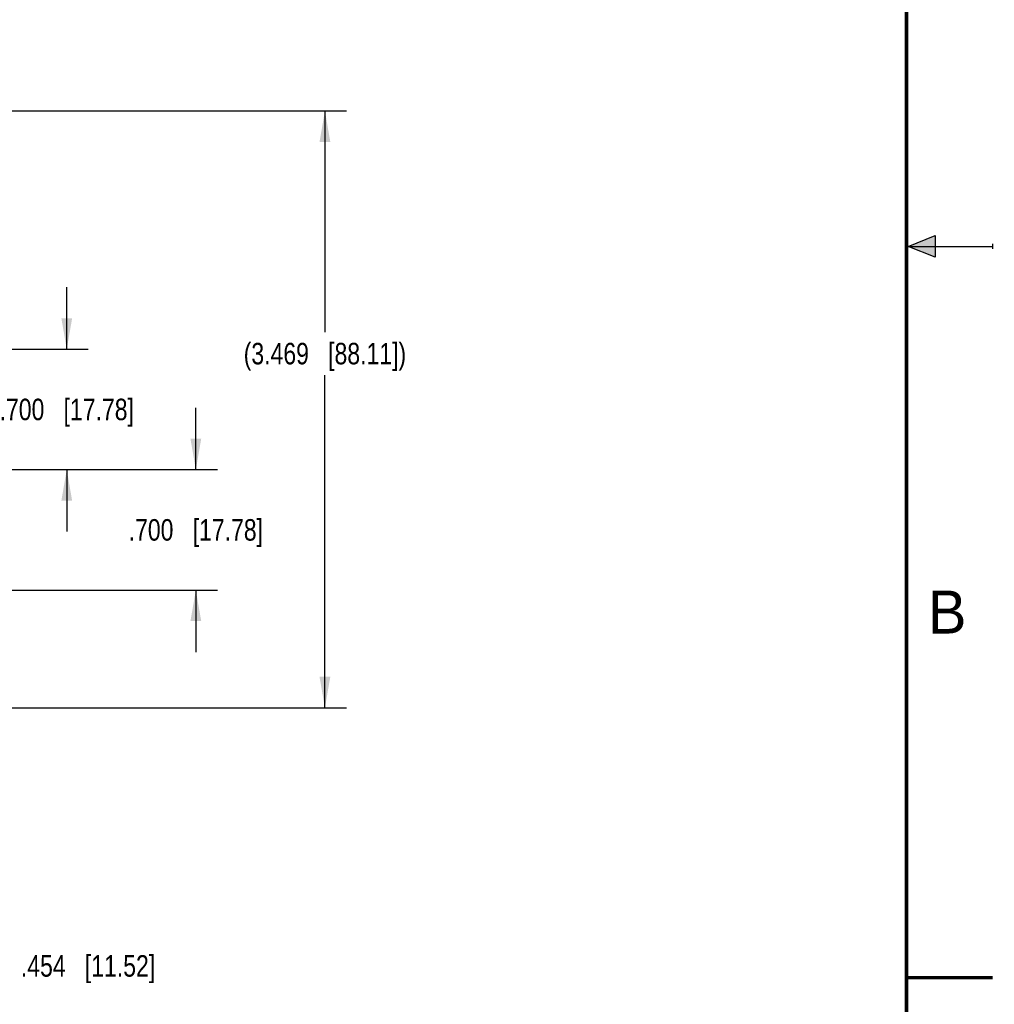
# Model space of a CAD drawing. Header units: inches. Extents: x 0 to 22, y 0 to 17.
# Tile 24 of 30: x 16.3 to 22, y 4.1 to 9.8. Entities that reach past the tile are written whole.
import ezdxf

# ---------------------------------------------------------------- set-up
doc = ezdxf.new("R2010")
doc.units = ezdxf.units.IN
doc.header["$LTSCALE"] = 1.21
doc.header["$MEASUREMENT"] = 0
doc.layers.get('0').update_dxf_attribs({"linetype": 'CONTINUOUS'})
doc.layers.add('DIMENSIONS', color=7, linetype='CONTINUOUS')
doc.styles.get("Standard").update_dxf_attribs({"font": 'txt', "width": 0.8})
doc.styles.add('TEXTSTYLE_2', font='txt')
doc.dimstyles.new('DIMSTYLE_1', dxfattribs={"dimtxt": 0.125, "dimasz": 0.18, "dimexe": 0.125, "dimexo": 0.0625, "dimgap": 0.0625, "dimtad": 0, "dimtih": 1, "dimtoh": 1, "dimdec": 3, "dimzin": 4, "dimdsep": 46, "dimtxsty": 'STANDARD', "dimblk": '_FILLED', "dimblk1": '_FILLED', "dimblk2": '_FILLED', "dimcen": 0.09, "dimadec": 0, "dimazin": 0, "dimtp": 0.001, "dimtm": 0.001, "dimtfac": 1, "dimtdec": 3, "dimtofl": 0, "dimtmove": 0, "dimatfit": 3, "dimldrblk": '_FILLED', "dimfxl": 1, "dimtolj": 1, "dimtzin": 4, "dimarcsym": 0})

# ---------------------------------------------------------------- blocks, each defined once
blk = doc.blocks.new('_FILLED')
at = {"color": 0, "linetype": 'BYBLOCK'}
blk.add_solid([(0, 0), (-1, 0.174), (-1, -0.174)], dxfattribs=at)
blk = doc.blocks.new('*D6')
at = {"layer": 'DIMENSIONS', "color": 2, "linetype": 'CONTINUOUS'}
for p, q in [((16.6207, 7.9024), (16.6207, 8.2624)), ((15.6595, 7.9024), (16.7457, 7.9024)), ((15.6595, 7.2024), (16.7457, 7.2024)), ((16.6207, 7.2024), (16.6207, 6.8424))]:
    blk.add_line(p, q, dxfattribs=at)
at = {"layer": 'DIMENSIONS', "color": 2, "linetype": 'CONTINUOUS', "xscale": 0.18, "yscale": 0.18, "zscale": 0.18}
for p, rotation in [((16.6207, 7.9024), 270), ((16.6207, 7.2024), 90)]:
    blk.add_blockref('_FILLED', p, dxfattribs=dict(at, rotation=rotation))
at = {"layer": 'DIMENSIONS', "color": 2, "linetype": 'CONTINUOUS', "insert": (16.6207, 7.6149), "char_height": 0.125, "width": 1.225, "attachment_point": 2, "line_spacing_factor": 0.9}
blk.add_mtext('.700{\\Ftxt.shx;\\W1.000000;\\H0.125000; }[17.78]', dxfattribs=at)
blk = doc.blocks.new('*D7')
at = {"layer": 'DIMENSIONS', "color": 2, "linetype": 'CONTINUOUS'}
for p, q in [((17.3707, 7.2024), (17.3707, 7.5624)), ((15.6595, 7.2024), (17.4957, 7.2024)), ((15.6595, 6.5024), (17.4957, 6.5024)), ((17.3707, 6.5024), (17.3707, 6.1424))]:
    blk.add_line(p, q, dxfattribs=at)
at = {"layer": 'DIMENSIONS', "color": 2, "linetype": 'CONTINUOUS', "xscale": 0.18, "yscale": 0.18, "zscale": 0.18}
for p, rotation in [((17.3707, 7.2024), 270), ((17.3707, 6.5024), 90)]:
    blk.add_blockref('_FILLED', p, dxfattribs=dict(at, rotation=rotation))
at = {"layer": 'DIMENSIONS', "color": 2, "linetype": 'CONTINUOUS', "insert": (17.3707, 6.9149), "char_height": 0.125, "width": 1.225, "attachment_point": 2, "line_spacing_factor": 0.9}
blk.add_mtext('.700{\\Ftxt.shx;\\W1.000000;\\H0.125000; }[17.78]', dxfattribs=at)
blk = doc.blocks.new('*D9')
at = {"layer": 'DIMENSIONS', "color": 2, "linetype": 'CONTINUOUS'}
for p, q in [((15.8332, 9.2874), (18.2457, 9.2874)), ((18.1207, 9.2874), (18.1207, 8.0019)), ((18.1207, 5.8184), (18.1207, 7.7519)), ((15.8332, 5.8184), (18.2457, 5.8184))]:
    blk.add_line(p, q, dxfattribs=at)
at = {"layer": 'DIMENSIONS', "color": 2, "linetype": 'CONTINUOUS', "xscale": 0.18, "yscale": 0.18, "zscale": 0.18}
for p, rotation in [((18.1207, 9.2874), 90), ((18.1207, 5.8184), 270)]:
    blk.add_blockref('_FILLED', p, dxfattribs=dict(at, rotation=rotation))
at = {"layer": 'DIMENSIONS', "color": 2, "linetype": 'CONTINUOUS', "insert": (18.1207, 7.9394), "char_height": 0.125, "width": 1.525, "attachment_point": 2, "line_spacing_factor": 0.9}
blk.add_mtext('(3.469{\\Ftxt.shx;\\W1.000000;\\H0.125000; }[88.11])', dxfattribs=at)
blk = doc.blocks.new('*D11')
at = {"layer": 'DIMENSIONS', "color": 2, "linetype": 'CONTINUOUS'}
for p, q in [((15.8707, 6.3657), (15.8707, 4.1934)), ((15.417, 6.1767), (15.417, 4.1934)), ((15.417, 4.3184), (15.057, 4.3184)), ((15.8707, 4.3184), (16.2916, 4.3184))]:
    blk.add_line(p, q, dxfattribs=at)
at = {"layer": 'DIMENSIONS', "color": 2, "linetype": 'CONTINUOUS', "xscale": 0.18, "yscale": 0.18, "zscale": 0.18}
blk.add_blockref('_FILLED', (15.417, 4.3184), dxfattribs=at)
at = {"layer": 'DIMENSIONS', "color": 2, "linetype": 'CONTINUOUS', "xscale": 0.18, "yscale": 0.18, "zscale": 0.18, "rotation": 180}
blk.add_blockref('_FILLED', (15.8707, 4.3184), dxfattribs=at)
at = {"layer": 'DIMENSIONS', "color": 2, "linetype": 'CONTINUOUS', "insert": (16.3541, 4.3809), "char_height": 0.125, "width": 1.225, "attachment_point": 1, "line_spacing_factor": 0.9}
blk.add_mtext('.454{\\Ftxt.shx;\\W1.000000;\\H0.125000; }[11.52]', dxfattribs=at)

msp = doc.modelspace()

# ---------------------------------------------------------------- hatches: boundary and pattern name
at = {"linetype": 'CONTINUOUS'}
msp.add_hatch(color=2, dxfattribs=at).paths.add_polyline_path([(21.6663, 8.5625), (21.6663, 8.4375), (21.51, 8.5)])

# ---------------------------------------------------------------- linework, layer by layer
at = {"color": 2, "linetype": 'CONTINUOUS'}
for p, q in [((21.51, 8.5), (21.6663, 8.5625)), ((21.6663, 8.5625), (21.6663, 8.4375)), ((21.51, 8.5), (22, 8.5)), ((21.6663, 8.4375), (21.51, 8.5)), ((22, 8.515), (22, 8.485))]:
    msp.add_line(p, q, dxfattribs=at)
at = {"color": 7, "linetype": 'CONTINUOUS', "const_width": 0.02}
for points in [[(21.5, 0.5), (21.5, 16.5)], [(22, 4.25), (21.5, 4.25)]]:
    msp.add_lwpolyline(points, dxfattribs=at)

# ---------------------------------------------------------------- texts
at = {"color": 2, "linetype": 'CONTINUOUS', "insert": (21.625, 6.5), "char_height": 0.25, "width": 0.25, "attachment_point": 1, "line_spacing_factor": 0.9, "style": 'TEXTSTYLE_2'}
msp.add_mtext('B', dxfattribs=at)

# ---------------------------------------------------------------- dimensions: what is measured, and where the dimension line sits
at = {"layer": 'DIMENSIONS', "color": 2, "linetype": 'CONTINUOUS'}
dim = msp.add_linear_dim(base=(18.1207, 5.8184), p1=(15.7707, 9.2874), p2=(15.7707, 5.8184), angle=270, text='(<>)', dimstyle='DIMSTYLE_1', dxfattribs=at)
dim.commit()
dim.dimension.update_dxf_attribs({"geometry": '*D9', "text_midpoint": (18.1207, 7.8769), "dimtype": 160})
for base, p1, p2, picture, middle in [((16.6207, 7.2024), (15.597, 7.9024), (15.597, 7.2024), '*D6', (16.6207, 7.5524)), ((17.3707, 6.5024), (15.597, 7.2024), (15.597, 6.5024), '*D7', (17.3707, 6.8524))]:
    dim = msp.add_linear_dim(base=base, p1=p1, p2=p2, angle=270, dimstyle='DIMSTYLE_1', dxfattribs=at)
    dim.commit()
    dim.dimension.update_dxf_attribs({"geometry": picture, "text_midpoint": middle, "dimtype": 160})
dim = msp.add_linear_dim(base=(15.8707, 4.3184), p1=(15.417, 6.2392), p2=(15.8707, 6.4282), dimstyle='DIMSTYLE_1', dxfattribs=at)
dim.commit()
dim.dimension.update_dxf_attribs({"geometry": '*D11', "text_midpoint": (16.9666, 4.3184), "dimtype": 160})

doc.saveas('drawing.dxf')
